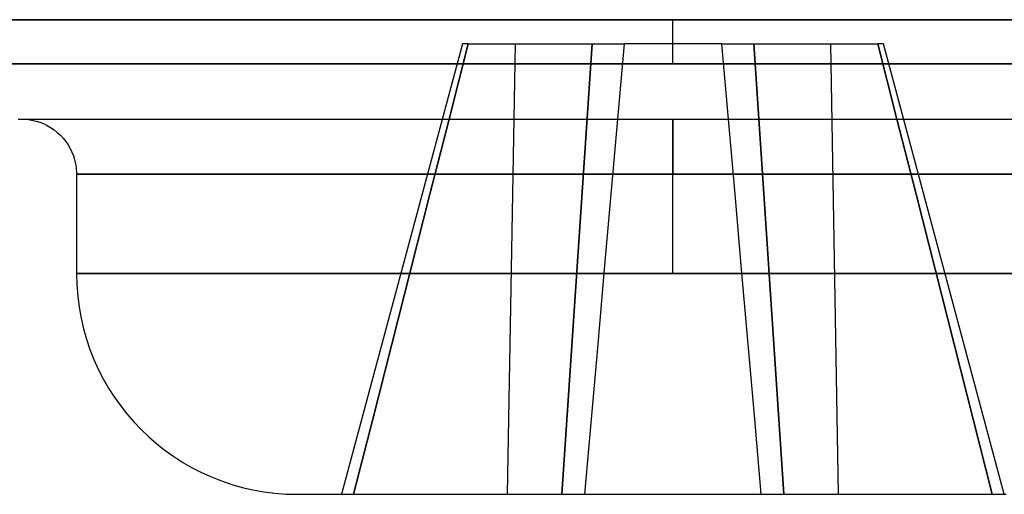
# Model space of a CAD drawing. Header units: millimetres. Extents: x -76 to 76, y -16 to 42.
# Tile 36 of 40: x 68.54 to 73, y 10.6 to 12.75. Entities that reach past the tile are written whole.
import ezdxf

# ---------------------------------------------------------------- set-up
doc = ezdxf.new("R2010")
doc.units = ezdxf.units.MM
doc.layers.add('MAIN-1', color=7, linetype='Continuous')
doc.layers.add('MAIN-2', color=7, linetype='Continuous')

msp = doc.modelspace()

# ---------------------------------------------------------------- linework, layer by layer
at = {"layer": 'MAIN-1'}
for p, q in [((68, 12.75), (71.5, 12.75)), ((71.5, 12.75), (75, 12.75)), ((71.5, 12.55), (71.5, 12.75)), ((68, 12.55), (71.5, 12.55)), ((71.5, 12.55), (75, 12.55)), ((68.5354, 12.3), (68.615, 12.3)), ((68.55, 12.3), (68.5829, 12.2978)), ((68.5829, 12.2978), (68.6167, 12.2909)), ((68.615, 12.3), (68.707, 12.3)), ((68.6167, 12.2909), (68.6336, 12.2856)), ((68.6336, 12.2856), (68.6504, 12.279)), ((68.6504, 12.279), (68.6669, 12.271)), ((68.6669, 12.271), (68.6829, 12.2618)), ((68.6829, 12.2618), (68.6983, 12.2513)), ((68.707, 12.3), (68.8122, 12.3)), ((68.8122, 12.3), (68.931, 12.3)), ((68.931, 12.3), (69.0641, 12.3)), ((69.0641, 12.3), (69.2115, 12.3)), ((69.2115, 12.3), (69.3736, 12.3)), ((69.3736, 12.3), (69.55, 12.3)), ((69.55, 12.3), (69.7404, 12.3)), ((69.7404, 12.3), (69.9442, 12.3)), ((69.9442, 12.3), (70.1604, 12.3)), ((70.1604, 12.3), (70.3876, 12.3)), ((70.3876, 12.3), (70.6243, 12.3)), ((70.6243, 12.3), (70.8688, 12.3)), ((70.8688, 12.3), (71.119, 12.3)), ((71.119, 12.3), (71.3726, 12.3)), ((71.3726, 12.3), (71.6274, 12.3)), ((71.5, 12.3), (71.5, 12.05)), ((71.6274, 12.3), (71.881, 12.3)), ((71.881, 12.3), (72.1312, 12.3)), ((72.1312, 12.3), (72.3757, 12.3)), ((72.3757, 12.3), (72.6124, 12.3)), ((72.6124, 12.3), (72.8396, 12.3)), ((72.8396, 12.3), (73.0558, 12.3)), ((68.6983, 12.2513), (68.713, 12.2396)), ((68.713, 12.2396), (68.7268, 12.2268)), ((68.7268, 12.2268), (68.7396, 12.213)), ((68.7396, 12.213), (68.7513, 12.1983)), ((68.7513, 12.1983), (68.7618, 12.1829)), ((68.7618, 12.1829), (68.771, 12.1669)), ((68.771, 12.1669), (68.779, 12.1504)), ((68.779, 12.1504), (68.7856, 12.1336)), ((68.7856, 12.1336), (68.7909, 12.1167)), ((68.7909, 12.1167), (68.7978, 12.0829)), ((68.7978, 12.0829), (68.8, 12.05)), ((71.5, 12.05), (68.8, 12.05)), ((68.8, 12.05), (68.8, 11.6)), ((71.5, 11.6), (71.5, 12.05)), ((74.2, 12.05), (71.5, 12.05)), ((68.8, 11.6), (71.5, 11.6)), ((71.5, 11.6), (74.2, 11.6)), ((69.8, 10.6), (69.8014, 10.6)), ((69.8014, 10.6), (69.8057, 10.6)), ((69.8057, 10.6), (69.8132, 10.6)), ((69.8132, 10.6), (69.8244, 10.6)), ((69.8244, 10.6), (69.8397, 10.6)), ((69.8397, 10.6), (69.8594, 10.6)), ((69.8594, 10.6), (69.8839, 10.6)), ((69.8839, 10.6), (69.9137, 10.6)), ((69.9137, 10.6), (69.9493, 10.6)), ((69.9493, 10.6), (69.9909, 10.6)), ((69.9909, 10.6), (70.039, 10.6)), ((70.039, 10.6), (70.0941, 10.6)), ((70.0941, 10.6), (70.1562, 10.6)), ((70.1562, 10.6), (70.2258, 10.6)), ((70.2258, 10.6), (70.303, 10.6)), ((70.303, 10.6), (70.3877, 10.6)), ((70.3877, 10.6), (70.48, 10.6)), ((70.48, 10.6), (70.5796, 10.6)), ((70.5796, 10.6), (70.6862, 10.6)), ((70.6862, 10.6), (70.7993, 10.6)), ((70.7993, 10.6), (70.9181, 10.6)), ((70.9181, 10.6), (71.042, 10.6)), ((71.042, 10.6), (71.1698, 10.6)), ((71.1698, 10.6), (71.3007, 10.6)), ((71.3007, 10.6), (71.4334, 10.6)), ((71.4334, 10.6), (71.5666, 10.6)), ((71.5666, 10.6), (71.6993, 10.6)), ((71.6993, 10.6), (71.8302, 10.6)), ((71.8302, 10.6), (71.958, 10.6)), ((71.958, 10.6), (72.0819, 10.6)), ((72.0819, 10.6), (72.2007, 10.6)), ((72.2007, 10.6), (72.3138, 10.6)), ((72.3138, 10.6), (72.4204, 10.6)), ((72.4204, 10.6), (72.52, 10.6)), ((72.52, 10.6), (72.6123, 10.6)), ((72.6123, 10.6), (72.697, 10.6)), ((72.697, 10.6), (72.7742, 10.6)), ((72.7742, 10.6), (72.8438, 10.6)), ((72.8438, 10.6), (72.9059, 10.6)), ((72.9059, 10.6), (72.961, 10.6)), ((72.961, 10.6), (73.0091, 10.6))]:
    msp.add_line(p, q, dxfattribs=at)
msp.add_arc((69.8, 11.6), 1, 180, 270, dxfattribs=at)
at = {"layer": 'MAIN-2'}
for p, q in [((71.5, 12.75), (68, 12.75)), ((71.5, 12.55), (71.5, 12.75)), ((75, 12.75), (71.5, 12.75)), ((70.5466, 12.64), (70, 10.6)), ((70.5727, 12.64), (70.4862, 12.3)), ((70.4862, 12.3), (70.5727, 12.64)), ((70.5727, 12.64), (70.5466, 12.64)), ((70.5727, 12.64), (70.7855, 12.64)), ((70.7855, 12.64), (70.75, 10.6)), ((70.7855, 12.64), (70.75, 10.6)), ((70.7855, 12.64), (71.1341, 12.64)), ((70.9975, 10.6), (71.1341, 12.64)), ((71.1341, 12.64), (70.9975, 10.6)), ((71.1341, 12.64), (71.2785, 12.64)), ((71.2785, 12.64), (71.2487, 12.3)), ((71.7215, 12.64), (71.2785, 12.64)), ((71.2785, 12.64), (71.2785, 12.64)), ((71.2785, 12.64), (71.2785, 12.64)), ((71.7215, 12.64), (71.8659, 12.64)), ((71.7215, 12.64), (71.7215, 12.64)), ((71.7215, 12.64), (71.7215, 12.64)), ((71.7513, 12.3), (71.7215, 12.64)), ((71.8659, 12.64), (72.0025, 10.6)), ((71.8659, 12.64), (72.2145, 12.64)), ((72.0025, 10.6), (71.8659, 12.64)), ((72.25, 10.6), (72.2145, 12.64)), ((72.2145, 12.64), (72.4273, 12.64)), ((72.25, 10.6), (72.2145, 12.64)), ((72.4534, 12.64), (72.4273, 12.64)), ((72.5138, 12.3), (72.4273, 12.64)), ((72.4273, 12.64), (72.5138, 12.3)), ((73, 10.6), (72.4534, 12.64)), ((71.5, 12.55), (68, 12.55)), ((75, 12.55), (71.5, 12.55)), ((70.4862, 12.3), (70.3997, 11.96)), ((70.3997, 11.96), (70.4862, 12.3)), ((71.2487, 12.3), (71.219, 11.96)), ((71.5, 12.05), (71.5, 12.3)), ((71.781, 11.96), (71.7513, 12.3)), ((72.6003, 11.96), (72.5138, 12.3)), ((72.5138, 12.3), (72.6003, 11.96)), ((68.8, 12.05), (71.5, 12.05)), ((71.5, 11.6), (71.5, 12.05)), ((71.5, 12.05), (74.2, 12.05)), ((70.3997, 11.96), (70.3133, 11.62)), ((70.3133, 11.62), (70.3997, 11.96)), ((71.219, 11.96), (71.1892, 11.62)), ((71.8108, 11.62), (71.781, 11.96)), ((72.6867, 11.62), (72.6003, 11.96)), ((72.6003, 11.96), (72.6867, 11.62)), ((71.5, 11.6), (68.8, 11.6)), ((70.3133, 11.62), (70.227, 11.28)), ((70.227, 11.28), (70.3133, 11.62)), ((71.1892, 11.62), (71.1595, 11.28)), ((74.2, 11.6), (71.5, 11.6)), ((71.8405, 11.28), (71.8108, 11.62)), ((72.773, 11.28), (72.6867, 11.62)), ((72.6867, 11.62), (72.773, 11.28)), ((70.227, 11.28), (70.1406, 10.94)), ((70.1406, 10.94), (70.227, 11.28)), ((71.1595, 11.28), (71.1297, 10.94)), ((71.8703, 10.94), (71.8405, 11.28)), ((72.8594, 10.94), (72.773, 11.28)), ((72.773, 11.28), (72.8594, 10.94)), ((70.1406, 10.94), (70.0543, 10.6)), ((70.0543, 10.6), (70.1406, 10.94)), ((71.1297, 10.94), (71.1, 10.6)), ((71.9, 10.6), (71.8703, 10.94)), ((72.9457, 10.6), (72.8594, 10.94)), ((72.8594, 10.94), (72.9457, 10.6)), ((71.1, 10.6), (71.1, 10.6)), ((71.1, 10.6), (71.1, 10.6)), ((71.9, 10.6), (71.9, 10.6)), ((71.9, 10.6), (71.9, 10.6))]:
    msp.add_line(p, q, dxfattribs=at)

doc.saveas('drawing.dxf')
